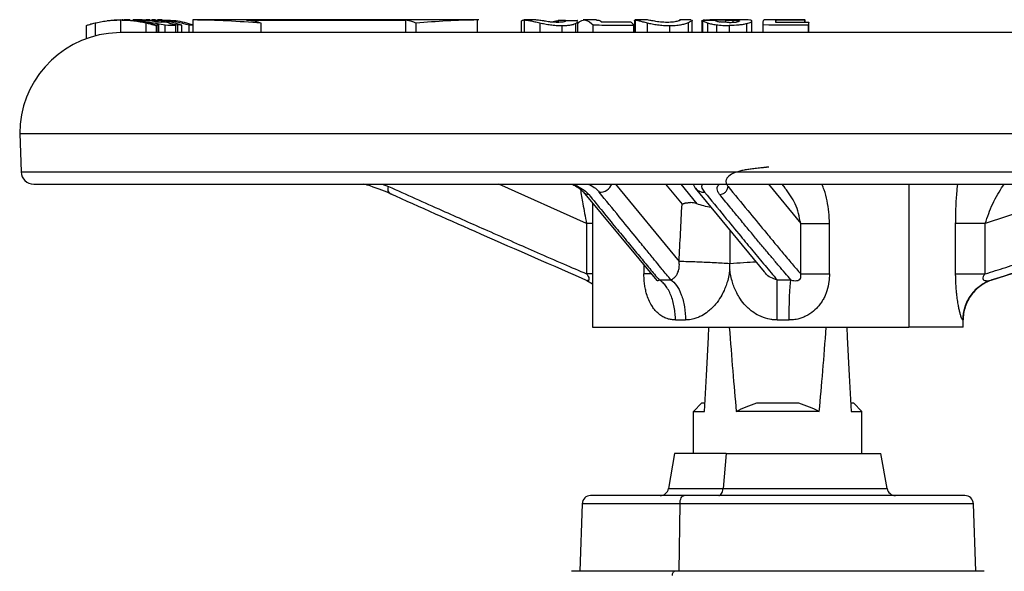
# Model space of a CAD drawing. Header units: millimetres. Extents: x 1043 to 2166, y -155 to 698.
# Tile 28 of 30: x 1986 to 2103, y 345 to 410. Entities that reach past the tile are written whole.
import ezdxf

# ---------------------------------------------------------------- set-up
doc = ezdxf.new("R2010")
doc.units = ezdxf.units.MM

msp = doc.modelspace()

# ---------------------------------------------------------------- linework, layer by layer
at = {"color": 7, "linetype": 'Continuous', "lineweight": 25}
for p, q in [((1993.93, 409.36), (1993.93, 407.78)), ((1998.01, 410.01), (1998.01, 408.51)), ((1998.06, 410.01), (1998.05, 410.01)), ((1998.31, 410.01), (1998.21, 410.01)), ((1999.1, 410.01), (1998.46, 410.01)), ((1999.14, 410.01), (1999.1, 410.01)), ((2000.01, 409.96), (1999.78, 409.96)), ((2000.07, 409.98), (2003.32, 409.42)), ((2001.06, 410), (2000.58, 409.99)), ((2001.51, 410.01), (2001.08, 410.01)), ((2001.8, 409.52), (2002.36, 409.42)), ((2002.28, 408.51), (2002.28, 409.36)), ((2002.33, 409.46), (2002.57, 409.41)), ((2002.36, 408.51), (2002.36, 409.42)), ((2002.95, 410.01), (2002.41, 410.01)), ((2002.57, 408.51), (2002.57, 409.41)), ((2003.32, 408.51), (2003.32, 409.42)), ((2003.89, 409.59), (2004.81, 409.43)), ((2004.57, 408.51), (2004.57, 409.41)), ((2004.81, 408.51), (2004.81, 409.43)), ((2005.28, 408.51), (2005.28, 409.41)), ((2006.17, 408.51), (2006.17, 409.4)), ((2006.65, 408.51), (2006.65, 409.42)), ((2006.66, 408.51), (2006.66, 410.01)), ((2014.72, 408.51), (2014.72, 409.64)), ((2031.88, 408.51), (2031.88, 409.97)), ((2033.11, 408.51), (2033.11, 409.64)), ((2040.41, 408.51), (2040.41, 410.01)), ((2045.57, 409.84), (2045.57, 408.51)), ((2047.34, 410.01), (2045.92, 410.01)), ((2050.85, 409.94), (2049.98, 409.94)), ((2049.98, 409.94), (2049.98, 409.73)), ((2052.33, 408.51), (2052.33, 409.84)), ((2054.54, 410.01), (2052.95, 410.01)), ((2054.14, 408.51), (2054.14, 409.42)), ((2058.97, 408.51), (2058.97, 409.41)), ((2059.03, 409.95), (2059.03, 408.51)), ((2060.56, 410.01), (2059.12, 410.01)), ((2065.74, 410.01), (2064.37, 410.01)), ((2065.9, 408.51), (2065.9, 409.98)), ((2067.03, 409.86), (2067.03, 408.51)), ((2067.05, 409.86), (2067.04, 409.89)), ((2067.14, 408.51), (2067.14, 409.93)), ((2072.96, 408.51), (2072.96, 409.88)), ((2074.3, 408.51), (2074.3, 409.42)), ((2075.83, 409.77), (2075.83, 410)), ((2079.26, 409.77), (2079.26, 410)), ((2079.29, 409.77), (2079.29, 409.98)), ((2079.69, 408.51), (2079.69, 409.41)), ((2079.72, 408.51), (2079.72, 409.77)), ((1998.01, 408.51), (1996.6, 408.39)), ((2131.2, 408.51), (1998.05, 408.51)), ((1986.05, 396.51), (1986.21, 391.96)), ((1986.05, 396.51), (2139.69, 396.51)), ((1987.71, 390.51), (2138.52, 390.51)), ((2065.99, 390.51), (2066.26, 390.03)), ((2076.94, 390.06), (2076.57, 390.51)), ((2052.96, 389.59), (2061.69, 379.07)), ((2066.26, 390.03), (2074.45, 380.07)), ((2054.05, 388.28), (2054.05, 373.51)), ((2053.36, 385.82), (2053.36, 379.85)), ((2078.77, 379.85), (2078.77, 385.82)), ((2078.77, 385.82), (2082.2, 385.82)), ((2082.2, 379.85), (2082.2, 385.82)), ((2097.17, 379.85), (2097.17, 385.82)), ((2100.68, 385.82), (2097.17, 385.82)), ((2100.68, 379.85), (2100.68, 385.82)), ((2070.35, 385.05), (2070.35, 381.06)), ((2070.35, 380.33), (2070.35, 381.06)), ((2101.37, 379.08), (2107.3, 380.98)), ((2053.4, 379.05), (2054.05, 378.65)), ((2061.65, 379.12), (2061.66, 379.12)), ((2098.05, 373.51), (2098.05, 374.37)), ((2054.05, 373.51), (2091.6, 373.51)), ((2098.05, 373.51), (2091.6, 373.51)), ((2067.05, 364.51), (2066.05, 363.51)), ((2067.05, 364.51), (2067.4, 364.51)), ((2073.56, 364.51), (2078.53, 364.51)), ((2084.7, 364.51), (2085.05, 364.51)), ((2086.05, 363.51), (2085.05, 364.51)), ((2066.05, 358.51), (2066.05, 363.51)), ((2066.05, 363.51), (2067.35, 363.51)), ((2084.75, 363.51), (2086.05, 363.51)), ((2086.05, 358.51), (2086.05, 363.51)), ((2063.8, 358.51), (2063.06, 354.34)), ((2069.92, 358.51), (2063.8, 358.51)), ((2069.92, 358.51), (2069.55, 354.34)), ((2069.92, 358.51), (2088.3, 358.51)), ((2089.03, 354.34), (2088.3, 358.51)), ((2064.94, 353.51), (2053.83, 353.51)), ((2098.27, 353.51), (2064.94, 353.51)), ((2052.83, 352.54), (2052.55, 344.51)), ((2064.44, 352.54), (2064.3, 344.51)), ((2099.55, 344.51), (2099.27, 352.54)), ((2063.8, 344.51), (2051.55, 344.51)), ((2100.55, 344.51), (2063.8, 344.51))]:
    msp.add_line(p, q, dxfattribs=at)
at = {"color": 8, "linetype": 'Continuous', "lineweight": 25}
for p, q in [((1994.99, 409.66), (1994.99, 408.11)), ((2001.03, 409.68), (2001.03, 408.51)), ((2002.27, 409.35), (2002.27, 408.51)), ((2021.6, 409.97), (2020.9, 410)), ((2045.96, 410.01), (2045.96, 408.51)), ((2047.82, 409.67), (2047.82, 408.51)), ((2050.4, 409.35), (2050.4, 408.51)), ((2052.02, 409.59), (2052.02, 408.51)), ((2059.13, 410.01), (2059.13, 408.51)), ((2060.56, 409.68), (2060.56, 408.51)), ((2063.19, 409.35), (2063.19, 408.51)), ((2065.41, 409.69), (2065.41, 408.51)), ((2067.04, 409.89), (2067.04, 408.51)), ((2067.19, 409.97), (2067.19, 409.93)), ((2067.47, 410), (2067.47, 409.93)), ((2067.72, 409.66), (2067.72, 408.51)), ((2068.12, 410.01), (2068.12, 409.93)), ((2068.76, 409.44), (2068.76, 408.51)), ((2069.84, 409.99), (2069.84, 409.74)), ((2070.29, 409.35), (2070.29, 408.51)), ((2070.73, 409.97), (2070.73, 409.74)), ((2071.23, 409.96), (2071.23, 409.78)), ((2072.35, 409.56), (2072.35, 408.51)), ((1986.21, 391.96), (2139.58, 391.96)), ((2029.09, 390.51), (2029.82, 390.23)), ((2053.36, 385.82), (2042.93, 390.51)), ((2056.79, 390.51), (2064.33, 381.32)), ((2062.73, 390.51), (2064.68, 388.12)), ((2064.54, 390.51), (2066.45, 388.17)), ((2074.95, 390.51), (2078.77, 385.82)), ((2091.6, 390.51), (2091.6, 373.51)), ((2114.93, 390.51), (2100.68, 385.82)), ((2054.05, 385.82), (2053.36, 385.82)), ((2060.16, 380.92), (2060.16, 379.85)), ((2054.05, 379.85), (2053.36, 379.85)), ((2063.06, 354.34), (2069.55, 354.34)), ((2069.55, 354.34), (2089.03, 354.34)), ((2064.44, 352.54), (2052.83, 352.54)), ((2099.27, 352.54), (2064.44, 352.54))]:
    msp.add_line(p, q, dxfattribs=at)
at = {"color": 7, "linetype": 'Continuous', "lineweight": 25, "flags": 128}
for points in [[(2066.11, 390.26), (2066.19, 390.12), (2066.26, 390.03)], [(2067.35, 363.51), (2067.57, 367.77), (2067.81, 372.34), (2067.87, 373.51)], [(2084.23, 373.51), (2084.29, 372.34), (2084.53, 367.77), (2084.75, 363.51)], [(2069.06, 353.51), (2069.15, 353.52), (2069.23, 353.57), (2069.31, 353.64), (2069.38, 353.74), (2069.45, 353.87), (2069.5, 354.01), (2069.53, 354.17), (2069.55, 354.34)], [(2064.44, 352.54), (2064.45, 352.73), (2064.48, 352.92), (2064.53, 353.08), (2064.59, 353.23), (2064.67, 353.35), (2064.75, 353.44), (2064.84, 353.49), (2064.94, 353.51)], [(2063.55, 344.01), (2063.55, 344.11), (2063.57, 344.2), (2063.59, 344.29), (2063.62, 344.36), (2063.66, 344.43), (2063.7, 344.47), (2063.75, 344.5), (2063.8, 344.51)]]:
    msp.add_lwpolyline(points, dxfattribs=at)
at = {"color": 7, "linetype": 'Continuous', "lineweight": 25}
for centre, radius, start, end in [((1998.05, 396.51), 13.5, 90, 96.7982), ((1998.05, 396.51), 13.5, 81.6475, 90), ((1998.05, 396.51), 12, 96.9624, 180), ((1987.71, 392.01), 1.5, 182, 270), ((2062.08, 354.51), 1, 270, 350), ((2090.02, 354.51), 1, 190, 270), ((2053.83, 352.51), 1, 90, 178), ((2098.27, 352.51), 1, 2, 90)]:
    msp.add_arc(centre, radius, start, end, dxfattribs=at)
at = {"color": 8, "linetype": 'Continuous', "lineweight": 25}
for centre, radius, start, end in [((2054.89, 391.14), 1.6, 268.8596, 336.7529), ((2067.3, 390.88), 1.34, 219.6942, 272.7247)]:
    msp.add_arc(centre, radius, start, end, dxfattribs=at)
at = {"color": 7, "linetype": 'Continuous', "lineweight": 25}
for start_param, end_param in [(2.528431, 2.626487), (3.656698, 3.754754)]:
    msp.add_ellipse((2076.05, 529.56), major_axis=(0, 190.81), ratio=0.052408, start_param=start_param, end_param=end_param, dxfattribs=at)
for points, knots in [([(1993.96, 409.36), (1993.97, 409.36), (1993.99, 409.38), (1994.4, 409.51), (1994.82, 409.62), (1994.99, 409.66)], [0, 0, 0, 0, 0.331572, 0.733532, 1, 1, 1, 1]), ([(1994.99, 409.66), (1995.19, 409.7), (1995.41, 409.75), (1995.89, 409.84), (1996.14, 409.88), (1996.91, 409.97), (1997.46, 410.01), (1998.01, 410.01)], [0, 0, 0, 0, 0.25, 0.25, 0.5, 0.5, 1, 1, 1, 1]), ([(1998.01, 410.01), (1998.28, 410.01), (1998.54, 410), (1999.08, 409.97), (1999.34, 409.95), (1999.85, 409.89), (2000.1, 409.85), (2000.59, 409.77), (2000.81, 409.72), (2001.03, 409.68)], [0, 0, 0, 0, 0.25, 0.25, 0.5, 0.5, 0.75, 0.75, 1, 1, 1, 1]), ([(1998.12, 410.01), (1998.3, 410.01), (1998.48, 410.01), (1998.85, 410), (1999.02, 409.99), (1999.37, 409.96), (1999.54, 409.94), (1999.86, 409.91), (2000.02, 409.88), (2000.16, 409.86)], [0, 0, 0, 0, 0.25, 0.25, 0.5, 0.5, 0.75, 0.75, 1, 1, 1, 1]), ([(2000.58, 410.01), (2000.4, 410.01), (1999.99, 410.01), (1999.66, 410.01), (1999.49, 410.01)], [0, 0, 0, 0, 0.4548, 1, 1, 1, 1]), ([(2001.15, 409.69), (2000.88, 409.76), (2000.54, 409.84), (2000.13, 409.88), (2000.05, 409.88)], [0, 0, 0, 0, 0.80387, 1, 1, 1, 1]), ([(2000.84, 409.73), (2000.83, 409.73), (2000.81, 409.73), (2000.74, 409.75), (2000.69, 409.76), (2000.56, 409.78), (2000.48, 409.79), (2000.3, 409.82), (2000.19, 409.84), (2000.09, 409.86)], [0, 0, 0, 0, 0.25, 0.25, 0.5, 0.5, 0.75, 0.75, 1, 1, 1, 1]), ([(2000.16, 409.86), (2000.27, 409.85), (2000.37, 409.83), (2000.54, 409.8), (2000.62, 409.78), (2000.74, 409.76), (2000.78, 409.75), (2000.83, 409.73), (2000.84, 409.73), (2000.84, 409.73)], [0, 0, 0, 0, 0.25, 0.25, 0.5, 0.5, 0.75, 0.75, 1, 1, 1, 1]), ([(2000.27, 410), (2000.39, 410), (2000.5, 410), (2000.62, 410), (2000.77, 410), (2000.92, 410), (2001.06, 410)], [0, 0, 0, 0, 0.001537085, 0.001537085, 0.001537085, 0.003431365, 0.003431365, 0.003431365, 0.003431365]), ([(2001.03, 409.68), (2001.21, 409.63), (2001.38, 409.59), (2001.69, 409.51), (2001.82, 409.47), (2002.04, 409.41), (2002.12, 409.39), (2002.23, 409.36), (2002.26, 409.35), (2002.27, 409.35)], [0, 0, 0, 0, 0.25, 0.25, 0.5, 0.5, 0.75, 0.75, 1, 1, 1, 1]), ([(2001.08, 409.98), (2001.22, 409.99), (2001.82, 410.04), (2002.41, 409.88), (2002.86, 409.76)], [0, 0, 0, 0, 0.225853, 1, 1, 1, 1]), ([(2002.27, 409.35), (2002.28, 409.35), (2002.27, 409.36), (2002.19, 409.39), (2002.12, 409.42), (2001.93, 409.48), (2001.8, 409.52), (2001.5, 409.61), (2001.33, 409.65), (2001.15, 409.69)], [0, 0, 0, 0, 0.25, 0.25, 0.5, 0.5, 0.75, 0.75, 1, 1, 1, 1]), ([(2005.28, 409.41), (2004.59, 409.61), (2003.42, 409.94), (2002.21, 409.96), (2001.71, 409.96)], [0, 0, 0, 0, 0.587698, 1, 1, 1, 1]), ([(2002.16, 410.01), (2002.08, 410.01), (2001.93, 410.01), (2001.8, 410.01), (2001.74, 410.01)], [0, 0, 0, 0, 0.525849, 1, 1, 1, 1]), ([(2006.17, 409.4), (2005.19, 409.65), (2003.72, 410.01), (2002.23, 409.95), (2001.74, 409.93)], [0, 0, 0, 0, 0.674397, 1, 1, 1, 1]), ([(2002.04, 409.96), (2002.32, 409.98), (2002.9, 410.03), (2003.48, 409.96), (2003.79, 409.93)], [0, 0, 0, 0, 0.468604, 1, 1, 1, 1]), ([(2003.17, 409.77), (2003.05, 409.77), (2002.94, 409.76), (2002.82, 409.76), (2002.63, 409.76), (2002.45, 409.76), (2002.26, 409.77)], [0, 0, 0, 0, 0.001537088, 0.001537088, 0.001537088, 0.00392507, 0.00392507, 0.00392507, 0.00392507]), ([(2006.65, 409.42), (2005.97, 409.61), (2004.88, 409.93), (2003.75, 409.95), (2003.34, 409.95)], [0, 0, 0, 0, 0.631693, 1, 1, 1, 1]), ([(2020.89, 410.01), (2019.49, 410.01), (2016.68, 410.01), (2012.92, 410.01), (2009.5, 410.01), (2007.56, 410.01), (2006.6, 410.01)], [0, 0, 0, 0, 0.25, 0.5, 0.75, 1, 1, 1, 1]), ([(2014.72, 409.64), (2014.49, 409.71), (2014.25, 409.77), (2014.01, 409.82), (2013.67, 409.89), (2013.32, 409.94), (2012.97, 409.97)], [-1.8052328, -1.8052328, -1.8052328, -1.8052328, -1.7394213, -1.7394213, -1.7394213, -1.6449381, -1.6449381, -1.6449381, -1.6449381]), ([(2040.54, 410.01), (2038.75, 410.01), (2035.17, 410.01), (2030.12, 410.01), (2025.3, 410.01), (2022.36, 410.01), (2020.89, 410.01)], [0, 0, 0, 0, 0.25, 0.5, 0.75, 1, 1, 1, 1]), ([(2033.11, 409.64), (2032.94, 409.71), (2032.78, 409.77), (2032.61, 409.82), (2032.37, 409.89), (2032.13, 409.94), (2031.88, 409.97)], [-1.8052328, -1.8052328, -1.8052328, -1.8052328, -1.7394213, -1.7394213, -1.7394213, -1.6449381, -1.6449381, -1.6449381, -1.6449381]), ([(2045.61, 409.84), (2045.62, 409.9), (2045.65, 409.99), (2045.88, 410), (2045.96, 410.01)], [0, 0, 0, 0, 0.608809, 1, 1, 1, 1]), ([(2045.96, 410.01), (2046.15, 410.01), (2046.38, 409.98), (2046.84, 409.89), (2047.01, 409.85), (2047.38, 409.77), (2047.59, 409.72), (2047.82, 409.67)], [0, 0, 0, 0, 0.5, 0.5, 0.75, 0.75, 1, 1, 1, 1]), ([(2048.47, 409.86), (2048.33, 409.88), (2048.2, 409.9), (2047.98, 409.94), (2047.88, 409.95), (2047.6, 409.99), (2047.46, 410.01), (2047.34, 410.01)], [0, 0, 0, 0, 0.25, 0.25, 0.5, 0.5, 1, 1, 1, 1]), ([(2047.82, 409.67), (2048.01, 409.63), (2048.2, 409.59), (2048.62, 409.51), (2048.85, 409.47), (2049.29, 409.41), (2049.51, 409.39), (2049.96, 409.36), (2050.18, 409.35), (2050.4, 409.35)], [0, 0, 0, 0, 0.25, 0.25, 0.5, 0.5, 0.75, 0.75, 1, 1, 1, 1]), ([(2049.92, 409.73), (2049.8, 409.73), (2049.68, 409.73), (2049.42, 409.75), (2049.29, 409.75), (2049.04, 409.78), (2048.92, 409.79), (2048.69, 409.82), (2048.58, 409.84), (2048.47, 409.86)], [0, 0, 0, 0, 0.25, 0.25, 0.5, 0.5, 0.75, 0.75, 1, 1, 1, 1]), ([(2049.04, 409.78), (2049.16, 409.8), (2049.48, 409.84), (2049.78, 409.9), (2049.94, 409.93), (2049.98, 409.94)], [0, 0, 0, 0, 0.319396, 0.808035, 1, 1, 1, 1]), ([(2050.66, 409.79), (2050.58, 409.77), (2050.47, 409.76), (2050.22, 409.73), (2050.08, 409.73), (2049.92, 409.73)], [0, 0, 0, 0, 0.5, 0.5, 1, 1, 1, 1]), ([(2050.4, 409.35), (2050.57, 409.35), (2050.74, 409.35), (2051.07, 409.37), (2051.22, 409.39), (2051.5, 409.43), (2051.63, 409.46), (2051.85, 409.52), (2051.94, 409.55), (2052.02, 409.59)], [0, 0, 0, 0, 0.25, 0.25, 0.5, 0.5, 0.75, 0.75, 1, 1, 1, 1]), ([(2050.85, 409.92), (2050.85, 409.91), (2050.86, 409.88), (2050.79, 409.83), (2050.68, 409.8), (2050.66, 409.79)], [0, 0, 0, 0, 0.32233, 0.874151, 1, 1, 1, 1]), ([(2052.02, 409.59), (2052.12, 409.64), (2052.31, 409.73), (2052.29, 409.8), (2052.28, 409.84)], [0, 0, 0, 0, 0.525989, 1, 1, 1, 1]), ([(2052.33, 409.6), (2052.43, 409.7), (2052.73, 409.99), (2053.35, 410.1), (2053.85, 409.68), (2054.14, 409.42)], [0, 0, 0, 0, 0.180708, 0.503585, 1, 1, 1, 1]), ([(2054.14, 409.42), (2054.6, 409.42), (2055.06, 409.41), (2055.52, 409.41), (2055.98, 409.41), (2056.44, 409.4), (2056.9, 409.4), (2057.59, 409.4), (2058.28, 409.41), (2058.97, 409.41)], [0, 0, 0, 0, 0.001424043, 0.001424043, 0.001424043, 0.002848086, 0.002848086, 0.002848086, 0.004995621, 0.004995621, 0.004995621, 0.004995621]), ([(2054.54, 409.98), (2054.58, 409.99), (2054.8, 410.04), (2055.02, 409.89), (2055.19, 409.77)], [0, 0, 0, 0, 0.185302, 1, 1, 1, 1]), ([(2058.6, 409.77), (2058.14, 409.77), (2057.69, 409.76), (2057.23, 409.76), (2056.55, 409.76), (2055.87, 409.76), (2055.19, 409.77)], [0, 0, 0, 0, 0.001424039, 0.001424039, 0.001424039, 0.003529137, 0.003529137, 0.003529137, 0.003529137]), ([(2059.07, 409.95), (2059.05, 409.96), (2059.01, 410.01), (2059.08, 410.01), (2059.13, 410.01)], [0, 0, 0, 0, 0.24318, 1, 1, 1, 1]), ([(2059.13, 410.01), (2059.18, 410.01), (2059.24, 410), (2059.39, 409.97), (2059.49, 409.95), (2059.72, 409.89), (2059.85, 409.85), (2060.17, 409.77), (2060.35, 409.72), (2060.56, 409.68)], [0, 0, 0, 0, 0.25, 0.25, 0.5, 0.5, 0.75, 0.75, 1, 1, 1, 1]), ([(2060.56, 409.68), (2060.73, 409.63), (2060.92, 409.59), (2061.33, 409.51), (2061.55, 409.47), (2062.01, 409.41), (2062.24, 409.39), (2062.72, 409.36), (2062.95, 409.35), (2063.19, 409.35)], [0, 0, 0, 0, 0.25, 0.25, 0.5, 0.5, 0.75, 0.75, 1, 1, 1, 1]), ([(2061.44, 409.86), (2061.31, 409.88), (2061.2, 409.9), (2061, 409.94), (2060.92, 409.95), (2060.72, 409.99), (2060.63, 410.01), (2060.58, 410.01)], [0, 0, 0, 0, 0.25, 0.25, 0.5, 0.5, 1, 1, 1, 1]), ([(2062.9, 409.73), (2062.77, 409.73), (2062.64, 409.73), (2062.37, 409.75), (2062.24, 409.76), (2061.99, 409.78), (2061.87, 409.79), (2061.64, 409.82), (2061.53, 409.84), (2061.44, 409.86)], [0, 0, 0, 0, 0.25, 0.25, 0.5, 0.5, 0.75, 0.75, 1, 1, 1, 1]), ([(2064.17, 409.86), (2064.11, 409.85), (2064.04, 409.83), (2063.87, 409.8), (2063.77, 409.78), (2063.55, 409.76), (2063.43, 409.75), (2063.17, 409.73), (2063.04, 409.73), (2062.9, 409.73)], [0, 0, 0, 0, 0.25, 0.25, 0.5, 0.5, 0.75, 0.75, 1, 1, 1, 1]), ([(2063.19, 409.35), (2063.43, 409.35), (2063.66, 409.36), (2064.11, 409.39), (2064.32, 409.42), (2064.7, 409.48), (2064.88, 409.52), (2065.18, 409.61), (2065.3, 409.65), (2065.41, 409.69)], [0, 0, 0, 0, 0.25, 0.25, 0.5, 0.5, 0.75, 0.75, 1, 1, 1, 1]), ([(2064.37, 410.01), (2064.4, 410.01), (2064.42, 410.01), (2064.45, 410), (2064.45, 409.99), (2064.43, 409.96), (2064.4, 409.94), (2064.32, 409.91), (2064.25, 409.88), (2064.17, 409.86)], [0, 0, 0, 0, 0.25, 0.25, 0.5, 0.5, 0.75, 0.75, 1, 1, 1, 1]), ([(2065.8, 410.01), (2065.85, 410.01), (2065.88, 410.01), (2065.9, 409.98), (2065.89, 409.96), (2065.83, 409.9), (2065.78, 409.87), (2065.63, 409.79), (2065.53, 409.74), (2065.41, 409.69)], [0, 0, 0, 0, 0.25, 0.25, 0.5, 0.5, 0.75, 0.75, 1, 1, 1, 1]), ([(2067.14, 409.93), (2067.18, 409.9), (2067.24, 409.87), (2067.42, 409.77), (2067.54, 409.72), (2067.72, 409.66)], [0, 0, 0, 0, 0.5, 0.5, 1, 1, 1, 1]), ([(2068.6, 409.93), (2068.44, 409.93), (2068.11, 409.93), (2067.63, 409.93), (2067.3, 409.93), (2067.14, 409.93)], [0, 0, 0, 0, 0.333269, 0.666599, 1, 1, 1, 1]), ([(2067.47, 410), (2067.55, 410.01), (2067.65, 410.01), (2067.88, 410.01), (2068, 410.01), (2068.12, 410.01)], [0, 0, 0, 0, 0.5, 0.5, 1, 1, 1, 1]), ([(2067.72, 409.66), (2067.85, 409.62), (2068.01, 409.58), (2068.36, 409.51), (2068.56, 409.47), (2068.76, 409.44)], [0, 0, 0, 0, 0.5, 0.5, 1, 1, 1, 1]), ([(2072.09, 410.01), (2071.37, 410.01), (2069.99, 410.01), (2068.62, 410.01), (2067.97, 410.01)], [0, 0, 0, 0, 0.523463, 1, 1, 1, 1]), ([(2069.84, 409.99), (2069.54, 409.99), (2069.25, 410), (2068.82, 410), (2068.68, 410), (2068.4, 410.01), (2068.26, 410.01), (2068.12, 410.01)], [0, 0, 0, 0, 0.5, 0.5, 0.75, 0.75, 1, 1, 1, 1]), ([(2068.6, 409.93), (2068.65, 409.91), (2068.71, 409.88), (2068.9, 409.83), (2069.03, 409.8), (2069.2, 409.78)], [0, 0, 0, 0, 0.5, 0.5, 1, 1, 1, 1]), ([(2068.76, 409.44), (2069, 409.41), (2069.26, 409.39), (2069.77, 409.36), (2070.03, 409.35), (2070.29, 409.35)], [0, 0, 0, 0, 0.5, 0.5, 1, 1, 1, 1]), ([(2070.26, 409.73), (2070.08, 409.73), (2069.9, 409.73), (2069.54, 409.75), (2069.36, 409.76), (2069.2, 409.78)], [0, 0, 0, 0, 0.5, 0.5, 1, 1, 1, 1]), ([(2069.84, 409.99), (2069.94, 409.99), (2070.05, 409.99), (2070.15, 409.99), (2070.34, 409.98), (2070.54, 409.98), (2070.73, 409.97)], [0, 0, 0, 0, 0.0003215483, 0.0003215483, 0.0003215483, 0.0009118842, 0.0009118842, 0.0009118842, 0.0009118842]), ([(2070.26, 409.73), (2070.43, 409.73), (2070.6, 409.73), (2070.84, 409.74), (2070.92, 409.75), (2071.07, 409.76), (2071.15, 409.77), (2071.21, 409.78)], [0, 0, 0, 0, 0.5, 0.5, 0.75, 0.75, 1, 1, 1, 1]), ([(2072.35, 409.56), (2072.23, 409.53), (2072.08, 409.5), (2071.77, 409.44), (2071.59, 409.42), (2071.06, 409.36), (2070.68, 409.35), (2070.29, 409.35)], [0, 0, 0, 0, 0.25, 0.25, 0.5, 0.5, 1, 1, 1, 1]), ([(2070.73, 409.97), (2070.82, 409.97), (2070.91, 409.97), (2071.08, 409.97), (2071.16, 409.96), (2071.23, 409.96)], [0, 0, 0, 0, 0.5, 0.5, 1, 1, 1, 1]), ([(2071.51, 409.89), (2071.51, 409.88), (2071.51, 409.88), (2071.49, 409.86), (2071.47, 409.85), (2071.4, 409.82), (2071.31, 409.8), (2071.21, 409.78)], [0, 0, 0, 0, 0.25, 0.25, 0.5, 0.5, 1, 1, 1, 1]), ([(2071.23, 409.96), (2071.32, 409.95), (2071.39, 409.94), (2071.48, 409.92), (2071.5, 409.91), (2071.51, 409.89)], [0, 0, 0, 0, 0.5, 0.5, 1, 1, 1, 1]), ([(2072.35, 409.56), (2072.47, 409.6), (2072.57, 409.63), (2072.74, 409.7), (2072.81, 409.73), (2072.9, 409.79), (2072.94, 409.82), (2072.97, 409.88), (2072.97, 409.9), (2072.96, 409.92)], [0, 0, 0, 0, 0.25, 0.25, 0.5, 0.5, 0.75, 0.75, 1, 1, 1, 1]), ([(2072.96, 409.92), (2072.94, 409.94), (2072.91, 409.96), (2072.78, 409.99), (2072.69, 410), (2072.55, 410.01)], [0, 0, 0, 0, 0.5, 0.5, 1, 1, 1, 1]), ([(2074.3, 409.42), (2074.31, 409.62), (2074.34, 409.96), (2074.36, 409.97), (2074.38, 409.97)], [0, 0, 0, 0, 0.562517, 1, 1, 1, 1]), ([(2079.27, 410.01), (2078.53, 410.01), (2076.9, 410.01), (2075.27, 410.01), (2074.38, 410.01)], [0, 0, 0, 0, 0.454808, 1, 1, 1, 1]), ([(2075.79, 409.77), (2076.31, 409.76), (2076.82, 409.76), (2077.33, 409.76), (2078.13, 409.76), (2078.92, 409.76), (2079.72, 409.77)], [0, 0, 0, 0, 0.001537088, 0.001537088, 0.001537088, 0.00392507, 0.00392507, 0.00392507, 0.00392507]), ([(2079.26, 410), (2078.75, 410), (2078.24, 410), (2077.73, 410), (2077.1, 410), (2076.46, 410), (2075.83, 410)], [0, 0, 0, 0, 0.001537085, 0.001537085, 0.001537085, 0.003431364, 0.003431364, 0.003431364, 0.003431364]), ([(2030.28, 389.28), (2029.48, 389.63), (2028.48, 390.05), (2027.17, 390.44), (2026.92, 390.51)], [0, 0, 0, 0, 0.807471, 1, 1, 1, 1]), ([(2051.56, 390.51), (2051.66, 390.47), (2052.06, 390.31), (2052.54, 389.99), (2052.81, 389.74), (2052.95, 389.6)], [0, 0, 0, 0, 0.1347997, 0.5431067, 1, 1, 1, 1]), ([(2029.82, 390.23), (2031.94, 389.28), (2035.86, 387.53), (2040.82, 385.33), (2044.58, 383.67), (2047.59, 382.34), (2050.48, 381.08), (2052.45, 380.24), (2053.36, 379.85)], [0, 0, 0, 0, 0.270935, 0.500036, 0.632019, 0.750036, 0.883851, 1, 1, 1, 1]), ([(2029.99, 389.41), (2033.58, 387.8), (2041.43, 384.28), (2049.31, 380.86), (2053.58, 379)], [0, 0, 0, 0, 0.457024, 1, 1, 1, 1]), ([(2030.28, 389.28), (2030.2, 389.29), (2030.08, 389.3), (2030.01, 389.4), (2030, 389.42)], [0, 0, 0, 0, 0.761541, 1, 1, 1, 1]), ([(2053.61, 389.28), (2054.17, 388.6), (2055.24, 387.28), (2056.8, 385.38), (2058.25, 383.61), (2059.59, 381.99), (2060.82, 380.51), (2061.6, 379.57), (2061.97, 379.13)], [0, 0, 0, 0, 0.198956, 0.384992, 0.55811, 0.718313, 0.865608, 1, 1, 1, 1]), ([(2063.37, 379.13), (2063.19, 379.34), (2062.83, 379.77), (2062.37, 380.33), (2061.84, 380.98), (2061.18, 381.79), (2060.23, 382.96), (2058.88, 384.6), (2057.07, 386.83), (2055.65, 388.57), (2054.86, 389.54)], [0, 0, 0, 0, 0.062651, 0.125, 0.16414, 0.25, 0.361477, 0.5, 0.723037, 1, 1, 1, 1]), ([(2067.36, 389.54), (2068.14, 388.59), (2069.57, 386.84), (2071.48, 384.52), (2073.09, 382.57), (2074.54, 380.84), (2075.5, 379.7), (2075.98, 379.13)], [0, 0, 0, 0, 0.272455, 0.5, 0.666838, 0.833499, 1, 1, 1, 1]), ([(2069.15, 389.28), (2069.26, 389.28), (2069.38, 389.31), (2069.62, 389.41), (2069.73, 389.48), (2069.92, 389.66), (2070, 389.77), (2070.11, 390), (2070.14, 390.12), (2070.15, 390.23)], [0, 0, 0, 0, 0.25, 0.25, 0.5, 0.5, 0.75, 0.75, 1, 1, 1, 1]), ([(2077.62, 379.13), (2077.39, 379.4), (2076.9, 379.96), (2076.15, 380.84), (2075.34, 381.8), (2074.46, 382.85), (2073.52, 383.98), (2072.52, 385.19), (2071.45, 386.48), (2070.32, 387.85), (2069.54, 388.8), (2069.15, 389.28)], [0, 0, 0, 0, 0.0808144, 0.1692, 0.2651584, 0.3686908, 0.4797985, 0.5984826, 0.7247437, 0.8585827, 1, 1, 1, 1]), ([(2070.15, 390.23), (2070.93, 389.28), (2072.36, 387.53), (2074.18, 385.33), (2075.55, 383.67), (2076.65, 382.34), (2077.71, 381.08), (2078.43, 380.24), (2078.77, 379.85)], [0, 0, 0, 0, 0.270936, 0.500036, 0.63202, 0.750036, 0.883854, 1, 1, 1, 1]), ([(2100.68, 379.85), (2101.49, 380.1), (2103.19, 380.64), (2105.88, 381.49), (2109.02, 382.49), (2112.68, 383.67), (2117.81, 385.33), (2124.58, 387.53), (2129.93, 389.28), (2132.83, 390.23)], [0, 0, 0, 0, 0.075452, 0.158773, 0.249964, 0.367969, 0.499964, 0.728761, 1, 1, 1, 1]), ([(2132.88, 389.28), (2130.8, 388.6), (2126.77, 387.28), (2120.93, 385.38), (2115.5, 383.61), (2110.47, 381.99), (2105.84, 380.51), (2102.89, 379.57), (2101.48, 379.13)], [0, 0, 0, 0, 0.199019, 0.385092, 0.558223, 0.718414, 0.86567, 1, 1, 1, 1]), ([(2064.68, 388.12), (2064.7, 388.13), (2064.74, 388.15), (2064.81, 388.18), (2064.88, 388.21), (2064.96, 388.23), (2065.03, 388.25), (2065.11, 388.27), (2065.18, 388.28), (2065.24, 388.29), (2065.3, 388.3), (2065.39, 388.31), (2065.52, 388.32), (2065.63, 388.32), (2065.69, 388.31)], [0, 0, 0, 0, 0.101773, 0.198333, 0.289338, 0.374481, 0.453491, 0.52613, 0.592193, 0.651506, 0.703924, 0.749329, 0.876992, 1, 1, 1, 1]), ([(2068.14, 387.74), (2067.85, 387.79), (2067.22, 387.91), (2066.72, 388.08), (2066.45, 388.17)], [0, 0, 0, 0, 0.477795, 1, 1, 1, 1]), ([(2063.37, 379.13), (2063.39, 379.14), (2063.45, 379.16), (2063.54, 379.21), (2063.64, 379.28), (2063.74, 379.36), (2063.84, 379.46), (2063.95, 379.59), (2064.05, 379.74), (2064.16, 379.94), (2064.27, 380.21), (2064.35, 380.55), (2064.37, 380.89), (2064.36, 381.14), (2064.34, 381.27), (2064.33, 381.32)], [0, 0, 0, 0, 0.047917, 0.100001, 0.156299, 0.216828, 0.281567, 0.350445, 0.423336, 0.500053, 0.60712, 0.750107, 0.867263, 0.950138, 1, 1, 1, 1]), ([(2070.35, 381.06), (2069.79, 381.09), (2069.16, 381.12), (2068.2, 381.17), (2067.87, 381.19), (2067.24, 381.22), (2066.93, 381.23), (2066.35, 381.25), (2066.07, 381.27), (2065.57, 381.29), (2065.35, 381.29), (2064.76, 381.31), (2064.49, 381.32), (2064.33, 381.32)], [0, 0, 0, 0, 0.25, 0.25, 0.375, 0.375, 0.5, 0.5, 0.625, 0.625, 0.75, 0.75, 1, 1, 1, 1]), ([(2070.35, 380.33), (2070.33, 380.17), (2070.27, 379.75), (2070.13, 379.12), (2069.92, 378.47), (2069.66, 377.81), (2069.26, 377.05), (2068.65, 376.17), (2067.87, 375.41), (2067.14, 374.92), (2066.57, 374.65), (2066.14, 374.51), (2065.75, 374.42), (2065.42, 374.37), (2065.2, 374.37), (2065.1, 374.37)], [0, 0, 0, 0, 0.054788, 0.142681, 0.212436, 0.285667, 0.378786, 0.500534, 0.648028, 0.750207, 0.810266, 0.875076, 0.917004, 0.958636, 1, 1, 1, 1]), ([(2075.99, 374.37), (2075.93, 374.37), (2075.8, 374.37), (2075.62, 374.39), (2075.42, 374.4), (2075.18, 374.43), (2074.63, 374.55), (2073.86, 374.83), (2072.9, 375.42), (2072.11, 376.16), (2071.5, 377), (2071.1, 377.72), (2070.82, 378.38), (2070.59, 379.07), (2070.44, 379.72), (2070.38, 380.16), (2070.35, 380.33)], [0, 0, 0, 0, 0.020907, 0.041712, 0.062441, 0.08529, 0.124912, 0.250091, 0.354004, 0.50047, 0.612693, 0.700278, 0.777298, 0.850169, 0.943145, 1, 1, 1, 1]), ([(2053.36, 379.85), (2053.44, 379.73), (2053.5, 379.63), (2053.59, 379.44), (2053.62, 379.35), (2053.63, 379.28)], [0, 0, 0, 0, 0.5, 0.5, 1, 1, 1, 1]), ([(2063.9, 374.37), (2063.79, 374.38), (2063.5, 374.4), (2063.12, 374.46), (2062.69, 374.6), (2062.26, 374.83), (2061.81, 375.17), (2061.4, 375.6), (2061.04, 376.12), (2060.73, 376.73), (2060.49, 377.4), (2060.33, 378.04), (2060.23, 378.65), (2060.17, 379.25), (2060.16, 379.66), (2060.16, 379.85)], [0, 0, 0, 0, 0.048665, 0.12506, 0.175913, 0.249869, 0.342333, 0.42598, 0.500407, 0.60333, 0.700515, 0.776057, 0.850277, 0.931799, 1, 1, 1, 1]), ([(2063.9, 374.37), (2063.9, 374.61), (2063.89, 374.87), (2063.86, 375.12), (2063.84, 375.38), (2063.81, 375.64), (2063.76, 375.89), (2063.72, 376.14), (2063.66, 376.39), (2063.6, 376.64), (2063.53, 376.88), (2063.45, 377.11), (2063.36, 377.33), (2063.27, 377.55), (2063.17, 377.76), (2063.06, 377.95), (2062.95, 378.14), (2062.84, 378.31), (2062.72, 378.46), (2062.6, 378.62), (2062.47, 378.75), (2062.34, 378.86), (2062.28, 378.92), (2062.22, 378.97), (2062.15, 379.02), (2062.12, 379.04), (2062.09, 379.06), (2062.05, 379.08), (2062.04, 379.09), (2062.02, 379.1), (2062, 379.11), (2061.99, 379.12), (2061.98, 379.12), (2061.97, 379.13)], [0, 0, 0, 0, 0.125753, 0.125753, 0.125753, 0.251505, 0.251505, 0.251505, 0.377258, 0.377258, 0.377258, 0.50301, 0.50301, 0.50301, 0.628763, 0.628763, 0.628763, 0.754515, 0.754515, 0.754515, 0.880268, 0.880268, 0.880268, 0.943144, 0.943144, 0.943144, 0.974582, 0.974582, 0.974582, 0.990301, 0.990301, 0.990301, 1.000006, 1.000006, 1.000006, 1.000006]), ([(2063.36, 379.13), (2063.59, 378.99), (2063.81, 378.77), (2064.24, 378.18), (2064.43, 377.81), (2064.76, 376.94), (2064.89, 376.45), (2065.06, 375.42), (2065.1, 374.88), (2065.1, 374.37)], [0, 0, 0, 0, 0.25, 0.25, 0.5, 0.5, 0.75, 0.75, 1, 1, 1, 1]), ([(2075.99, 374.37), (2075.99, 374.88), (2075.99, 375.42), (2075.99, 376.45), (2075.99, 376.94), (2075.99, 377.81), (2075.99, 378.18), (2075.98, 378.77), (2075.98, 378.99), (2075.98, 379.13)], [0, 0, 0, 0, 0.25, 0.25, 0.5, 0.5, 0.75, 0.75, 1, 1, 1, 1]), ([(2082.2, 379.85), (2082.18, 379.54), (2082.14, 378.86), (2081.97, 378.03), (2081.73, 377.37), (2081.51, 376.92), (2081.25, 376.48), (2080.86, 375.96), (2080.27, 375.35), (2079.56, 374.9), (2078.91, 374.62), (2078.48, 374.49), (2078.08, 374.41), (2077.74, 374.37), (2077.52, 374.37), (2077.4, 374.37)], [0, 0, 0, 0, 0.112491, 0.249766, 0.309809, 0.371716, 0.435274, 0.500264, 0.611596, 0.750075, 0.808655, 0.875026, 0.91666, 0.95831, 1, 1, 1, 1]), ([(2077.4, 374.37), (2077.4, 374.86), (2077.41, 375.38), (2077.43, 376.39), (2077.44, 376.88), (2077.48, 377.76), (2077.51, 378.14), (2077.56, 378.75), (2077.59, 378.98), (2077.62, 379.13)], [0, 0, 0, 0, 0.25, 0.25, 0.5, 0.5, 0.75, 0.75, 1, 1, 1, 1]), ([(2077.62, 379.13), (2077.85, 379.05), (2078.09, 379.02), (2078.49, 379.07), (2078.65, 379.15), (2078.73, 379.29)], [0, 0, 0, 0, 0.5, 0.5, 1, 1, 1, 1]), ([(2078.73, 379.29), (2078.77, 379.36), (2078.8, 379.44), (2078.81, 379.63), (2078.79, 379.74), (2078.77, 379.85)], [0, 0, 0, 0, 0.5, 0.5, 1, 1, 1, 1]), ([(2078.77, 379.85), (2078.99, 379.85), (2079.42, 379.85), (2080.62, 379.85), (2081.38, 379.85), (2082.2, 379.85)], [0, 0, 0, 0, 0.5, 0.5, 1, 1, 1, 1]), ([(2098.01, 374.37), (2098, 374.38), (2097.98, 374.4), (2097.93, 374.46), (2097.87, 374.6), (2097.79, 374.82), (2097.69, 375.17), (2097.59, 375.6), (2097.49, 376.12), (2097.38, 376.73), (2097.3, 377.4), (2097.24, 378.03), (2097.2, 378.65), (2097.18, 379.26), (2097.17, 379.66), (2097.17, 379.85)], [0, 0, 0, 0, 0.046144, 0.125016, 0.171048, 0.249951, 0.341605, 0.425203, 0.500361, 0.602772, 0.700385, 0.775389, 0.850233, 0.932502, 1, 1, 1, 1]), ([(2097.17, 379.85), (2097.41, 379.85), (2097.86, 379.85), (2099.08, 379.85), (2099.85, 379.85), (2100.68, 379.85)], [0, 0, 0, 0, 0.5, 0.5, 1, 1, 1, 1]), ([(2101.48, 379.13), (2101.01, 378.98), (2100.54, 378.75), (2099.68, 378.14), (2099.29, 377.76), (2098.65, 376.88), (2098.4, 376.39), (2098.08, 375.38), (2098.01, 374.86), (2098.01, 374.37)], [0, 0, 0, 0, 0.25, 0.25, 0.5, 0.5, 0.75, 0.75, 1, 1, 1, 1]), ([(2101.53, 379.13), (2101.08, 378.99), (2100.63, 378.77), (2099.78, 378.18), (2099.38, 377.81), (2098.73, 376.94), (2098.47, 376.45), (2098.13, 375.42), (2098.05, 374.88), (2098.05, 374.37)], [0, 0, 0, 0, 0.25, 0.25, 0.5, 0.5, 0.75, 0.75, 1, 1, 1, 1]), ([(2100.68, 379.85), (2100.57, 379.73), (2100.49, 379.63), (2100.39, 379.43), (2100.38, 379.35), (2100.39, 379.28)], [0, 0, 0, 0, 0.5, 0.5, 1, 1, 1, 1]), ([(2100.39, 379.28), (2100.42, 379.14), (2100.57, 379.07), (2100.98, 379.02), (2101.23, 379.06), (2101.48, 379.13)], [0, 0, 0, 0, 0.5, 0.5, 1, 1, 1, 1]), ([(2080.97, 363.51), (2080.22, 363.51), (2079.43, 363.51), (2078.18, 363.51), (2077.75, 363.51), (2076.9, 363.51), (2076.48, 363.51), (2075.62, 363.51), (2075.19, 363.51), (2074.34, 363.51), (2073.91, 363.51), (2073.09, 363.51), (2072.68, 363.51), (2071.89, 363.51), (2071.5, 363.51), (2071.12, 363.51)], [0, 0, 0, 0, 0.25, 0.25, 0.375, 0.375, 0.5, 0.5, 0.625, 0.625, 0.75, 0.75, 0.875, 0.875, 1, 1, 1, 1])]:
    msp.add_open_spline(points, degree=3, knots=knots, dxfattribs=at)
for points in [[(2002.26, 409.77), (2001.6, 409.9), (2000.94, 409.97), (2000.27, 410)], [(2002.57, 409.41), (2002.5, 409.41), (2002.43, 409.42), (2002.36, 409.42)], [(2004.57, 409.41), (2004.11, 409.56), (2003.64, 409.68), (2003.17, 409.77)], [(2003.32, 409.42), (2003.74, 409.4), (2004.15, 409.4), (2004.57, 409.41)], [(2005.28, 409.41), (2005.12, 409.41), (2004.97, 409.42), (2004.81, 409.43)], [(2006.65, 409.42), (2006.49, 409.41), (2006.33, 409.41), (2006.17, 409.4)], [(2014.72, 409.64), (2012.04, 409.83), (2009.35, 410.01), (2006.66, 410.01)], [(2012.97, 409.97), (2015.54, 409.97), (2018.43, 409.97), (2021.6, 409.97)], [(2021.6, 409.97), (2024.77, 409.97), (2028.21, 409.97), (2031.88, 409.97)], [(2040.41, 410.01), (2037.98, 410.01), (2035.54, 409.83), (2033.11, 409.64)], [(2050.85, 409.95), (2051.31, 409.96), (2051.77, 409.96), (2052.23, 409.96)], [(2052.29, 409.92), (2052.28, 409.93), (2052.26, 409.95), (2052.23, 409.96)], [(2058.97, 409.41), (2058.85, 409.56), (2058.73, 409.68), (2058.6, 409.77)], [(2067.04, 409.89), (2067.06, 409.93), (2067.11, 409.95), (2067.19, 409.97)], [(2067.47, 410), (2067.35, 410), (2067.26, 409.99), (2067.19, 409.97)], [(2072.55, 410.01), (2072.44, 410.01), (2072.3, 410.01), (2072.15, 410.01)], [(2079.69, 409.41), (2077.89, 409.4), (2076.1, 409.4), (2074.3, 409.42)], [(2075.83, 410), (2075.82, 409.97), (2075.81, 409.9), (2075.79, 409.77)], [(2079.29, 409.98), (2079.28, 410.01), (2079.27, 410.02), (2079.26, 410)], [(2079.72, 409.77), (2079.71, 409.68), (2079.7, 409.56), (2079.69, 409.41)], [(2064.33, 381.32), (2064.45, 383.59), (2064.56, 385.85), (2064.68, 388.12)], [(2066.45, 388.17), (2066.18, 388.27), (2065.92, 388.31), (2065.69, 388.32)], [(2061.97, 379.13), (2062.43, 379.13), (2062.89, 379.13), (2063.37, 379.13)], [(2075.98, 379.13), (2076.53, 379.13), (2077.07, 379.13), (2077.62, 379.13)], [(2101.53, 379.13), (2101.53, 379.13), (2101.51, 379.13), (2101.48, 379.13)], [(2063.9, 374.37), (2064.29, 374.37), (2064.69, 374.37), (2065.1, 374.37)], [(2075.99, 374.37), (2076.46, 374.37), (2076.93, 374.37), (2077.4, 374.37)], [(2098.05, 374.37), (2098.05, 374.37), (2098.04, 374.37), (2098.01, 374.37)], [(2071.12, 363.51), (2071.91, 363.91), (2072.71, 364.26), (2073.56, 364.51)], [(2078.53, 364.51), (2079.38, 364.26), (2080.19, 363.91), (2080.97, 363.51)]]:
    msp.add_open_spline(points, degree=3, dxfattribs=at)
at = {"color": 8, "linetype": 'Continuous', "lineweight": 25}
for points, knots in [([(2074.97, 392.53), (2074.93, 392.53), (2074.84, 392.52), (2074.72, 392.51), (2074.59, 392.49), (2074.45, 392.48), (2074.32, 392.46), (2074.13, 392.44), (2073.86, 392.41), (2073.54, 392.38), (2073.21, 392.34), (2072.91, 392.3), (2072.62, 392.26), (2072.24, 392.21), (2071.78, 392.12), (2071.15, 391.96), (2070.47, 391.67), (2070.09, 391.35), (2069.95, 391.1), (2069.91, 390.97), (2069.89, 390.84), (2069.9, 390.69), (2069.95, 390.54), (2070.02, 390.39), (2070.11, 390.28), (2070.15, 390.23)], [0, 0, 0, 0, 0.010976, 0.022274, 0.033943, 0.046036, 0.0586, 0.071685, 0.10171, 0.143171, 0.178391, 0.214563, 0.24789, 0.285958, 0.356734, 0.42879, 0.56043, 0.714188, 0.750368, 0.788422, 0.828173, 0.869428, 0.911972, 0.955576, 1, 1, 1, 1]), ([(2051.73, 390.51), (2051.9, 390.44), (2052.44, 390.2), (2053.1, 389.79), (2053.44, 389.45), (2053.61, 389.28)], [0, 0, 0, 0, 0.186457, 0.593178, 1, 1, 1, 1]), ([(2053.56, 390.51), (2053.6, 390.49), (2054.31, 390.19), (2054.6, 389.86), (2054.86, 389.54)], [0, 0, 0, 0, 0.0581457, 1, 1, 1, 1]), ([(2067.12, 390.51), (2067.1, 390.49), (2066.86, 390.19), (2067.11, 389.86), (2067.36, 389.54)], [0, 0, 0, 0, 0.057888, 1, 1, 1, 1]), ([(2069.15, 389.28), (2069.07, 389.39), (2068.91, 389.62), (2068.85, 389.95), (2068.88, 390.26), (2069.02, 390.44), (2069.08, 390.51)], [0, 0, 0, 0, 0.2689, 0.54204, 0.813143, 1, 1, 1, 1]), ([(2082.2, 385.82), (2082.18, 386.28), (2082.13, 387.19), (2081.93, 388.53), (2081.64, 389.64), (2081.39, 390.28), (2081.3, 390.51)], [0, 0, 0, 0, 0.284308, 0.567954, 0.846913, 1, 1, 1, 1]), ([(2097.17, 385.82), (2097.18, 386.42), (2097.19, 387.64), (2097.29, 389.21), (2097.38, 390.15), (2097.41, 390.51)], [0, 0, 0, 0, 0.374381, 0.75572, 1, 1, 1, 1]), ([(2100.68, 385.82), (2100.95, 386.62), (2101.52, 388.28), (2102.46, 389.81), (2102.87, 390.43), (2102.92, 390.51)], [0, 0, 0, 0, 0.446864, 0.932279, 1, 1, 1, 1]), ([(2030, 389.42), (2029.95, 389.47), (2029.84, 389.58), (2029.77, 389.87), (2029.8, 390.12), (2029.82, 390.23)], [0, 0, 0, 0, 0.269, 0.648165, 1, 1, 1, 1]), ([(2052.62, 389.89), (2052.71, 389.34), (2052.89, 388.17), (2053.2, 386.64), (2053.36, 385.82)], [0, 0, 0, 0, 0.470612, 1, 1, 1, 1]), ([(2052.96, 389.6), (2052.97, 389.59), (2053.03, 389.47), (2053.26, 389.34), (2053.5, 389.3), (2053.61, 389.28)], [0, 0, 0, 0, 0.045611, 0.540645, 1, 1, 1, 1]), ([(2078.77, 385.82), (2078.61, 386.64), (2078.3, 388.23), (2077.36, 389.44), (2076.9, 390.04)], [0, 0, 0, 0, 0.5092209, 1, 1, 1, 1]), ([(2073.47, 381.26), (2073.42, 381.25), (2073.18, 381.23), (2072.09, 381.16), (2070.92, 381.09), (2070.35, 381.06)], [0, 0, 0, 0, 0.115191, 0.574388, 1, 1, 1, 1]), ([(2075.98, 379.13), (2075.73, 379.21), (2075.22, 379.37), (2074.69, 379.74), (2074.5, 380.02), (2074.46, 380.08)], [0, 0, 0, 0, 0.449568, 0.892341, 1, 1, 1, 1]), ([(2053.63, 379.28), (2053.63, 379.27), (2053.63, 379.23), (2053.63, 379.17), (2053.6, 379.08), (2053.54, 379.03), (2053.48, 379.05), (2053.46, 379.06)], [0, 0, 0, 0, 0.0724132, 0.1486711, 0.3200708, 0.7542363, 1, 1, 1, 1]), ([(2061.05, 379.85), (2061.01, 379.85), (2060.82, 379.85), (2060.45, 379.85), (2060.16, 379.85)], [0, 0, 0, 0, 0.2151916, 1, 1, 1, 1]), ([(2061.97, 379.13), (2061.92, 379.09), (2061.84, 379.03), (2061.73, 379.04), (2061.68, 379.09), (2061.65, 379.12)], [0, 0, 0, 0, 0.5627, 0.806377, 1, 1, 1, 1])]:
    msp.add_open_spline(points, degree=3, knots=knots, dxfattribs=at)

doc.saveas('drawing.dxf')
